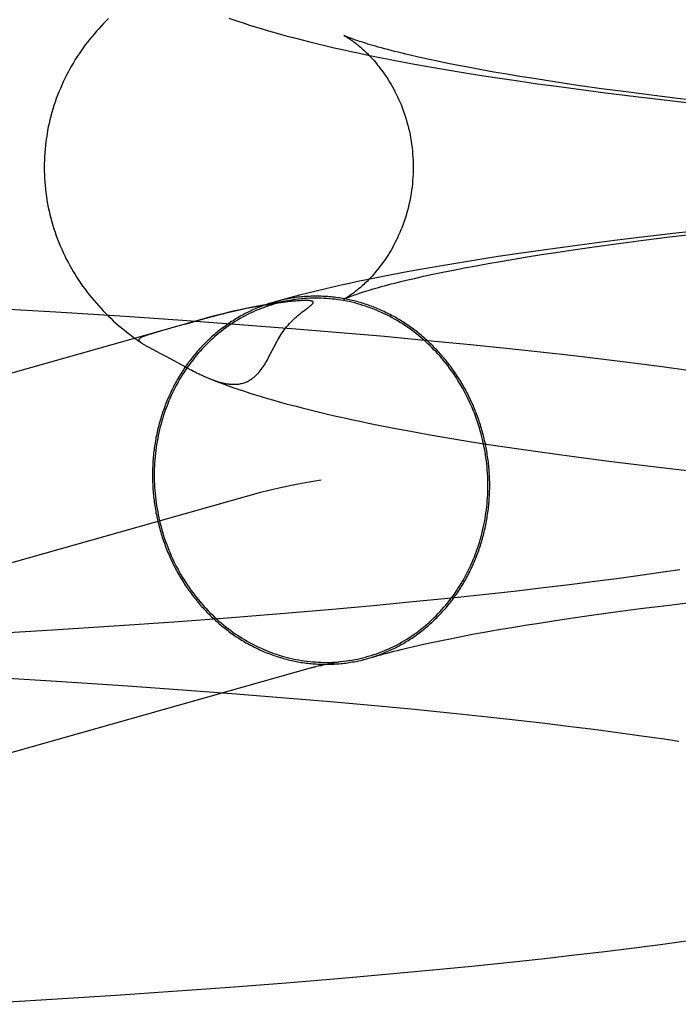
# Model space of a CAD drawing. Header units: inches. Extents: x 0 to 218, y 0 to 141.
# Tile 24 of 76: x 66.821 to 66.8907, y 72.7624 to 72.8665. Entities that reach past the tile are written whole.
import ezdxf

# ---------------------------------------------------------------- set-up
doc = ezdxf.new("R2010")
doc.units = ezdxf.units.IN
doc.header["$LTSCALE"] = 11.987179
doc.header["$MEASUREMENT"] = 0
doc.linetypes.add('HIDDEN', pattern=[0.2, 0.1, -0.1])
doc.layers.add('DEFAULT_2', color=8, linetype='HIDDEN')

msp = doc.modelspace()

# ---------------------------------------------------------------- linework, layer by layer
at = {"layer": 'DEFAULT_2', "color": 8, "linetype": 'HIDDEN'}
for p, q in [((66.86418, 72.86236), (66.86321, 72.86258)), ((66.86057, 72.86226), (66.86237, 72.86192)), ((66.86237, 72.86192), (66.8642, 72.86159)), ((66.8652, 72.86214), (66.86418, 72.86236)), ((66.8642, 72.86159), (66.86605, 72.86127)), ((66.86628, 72.86192), (66.8652, 72.86214)), ((66.86742, 72.8617), (66.86628, 72.86192)), ((66.86861, 72.86147), (66.86742, 72.8617)), ((66.86605, 72.86127), (66.86793, 72.86096)), ((66.86793, 72.86096), (66.86985, 72.86065)), ((66.86986, 72.86124), (66.86861, 72.86147)), ((66.86985, 72.86065), (66.87179, 72.86035)), ((66.87116, 72.861), (66.86986, 72.86124)), ((66.87252, 72.86077), (66.87116, 72.861)), ((66.87392, 72.86053), (66.87252, 72.86077)), ((66.87538, 72.8603), (66.87392, 72.86053)), ((66.87179, 72.86035), (66.87376, 72.86006)), ((66.87376, 72.86006), (66.87576, 72.85977)), ((66.87689, 72.86006), (66.87538, 72.8603)), ((66.87576, 72.85977), (66.87779, 72.85949)), ((66.87844, 72.85983), (66.87689, 72.86006)), ((66.87779, 72.85949), (66.87985, 72.85921)), ((66.88005, 72.85959), (66.87844, 72.85983)), ((66.88254, 72.85924), (66.88005, 72.85959)), ((66.87985, 72.85921), (66.88298, 72.8588)), ((66.88513, 72.85889), (66.88254, 72.85924)), ((66.88298, 72.8588), (66.88618, 72.85841)), ((66.88781, 72.85854), (66.88513, 72.85889)), ((66.88618, 72.85841), (66.88945, 72.85802)), ((66.89059, 72.8582), (66.88781, 72.85854)), ((66.88945, 72.85802), (66.89277, 72.85765)), ((66.89346, 72.85786), (66.89059, 72.8582)), ((66.89042, 72.84395), (66.88713, 72.84356)), ((66.88974, 72.84356), (66.89258, 72.8439)), ((66.89377, 72.84432), (66.89042, 72.84395)), ((66.88074, 72.84277), (66.87764, 72.84235)), ((66.8839, 72.84317), (66.88074, 72.84277)), ((66.88177, 72.84251), (66.88433, 72.84286)), ((66.88713, 72.84356), (66.8839, 72.84317)), ((66.88433, 72.84286), (66.88699, 72.84321)), ((66.88699, 72.84321), (66.88974, 72.84356)), ((66.8736, 72.84178), (66.87163, 72.84148)), ((66.8756, 72.84207), (66.8736, 72.84178)), ((66.87764, 72.84235), (66.8756, 72.84207)), ((66.87619, 72.84169), (66.87772, 72.84192)), ((66.87772, 72.84192), (66.87931, 72.84216)), ((66.87931, 72.84216), (66.88177, 72.84251)), ((66.86777, 72.84087), (66.86588, 72.84056)), ((66.86968, 72.84118), (66.86777, 72.84087)), ((66.86928, 72.84051), (66.87055, 72.84075)), ((66.87163, 72.84148), (66.86968, 72.84118)), ((66.87055, 72.84075), (66.87188, 72.84098)), ((66.87188, 72.84098), (66.87327, 72.84122)), ((66.87327, 72.84122), (66.8747, 72.84145)), ((66.8747, 72.84145), (66.87619, 72.84169)), ((66.86218, 72.8399), (66.86036, 72.83956)), ((66.86401, 72.84023), (66.86218, 72.8399)), ((66.86588, 72.84056), (66.86401, 72.84023)), ((66.86472, 72.83961), (66.86577, 72.83983)), ((66.86577, 72.83983), (66.86688, 72.84006)), ((66.86688, 72.84006), (66.86805, 72.84028)), ((66.86805, 72.84028), (66.86928, 72.84051)), ((66.86036, 72.83956), (66.85857, 72.83921)), ((66.8619, 72.83898), (66.86278, 72.83918)), ((66.86278, 72.83918), (66.86372, 72.8394)), ((66.86372, 72.8394), (66.86472, 72.83961)), ((66.8481, 72.83652), (66.84778, 72.83648)), ((66.84838, 72.83657), (66.8481, 72.83652)), ((66.84865, 72.8366), (66.84838, 72.83657)), ((66.84891, 72.83664), (66.84865, 72.8366)), ((66.84915, 72.83667), (66.84891, 72.83664)), ((66.84937, 72.8367), (66.84915, 72.83667)), ((66.84957, 72.83672), (66.84937, 72.8367)), ((66.84976, 72.83674), (66.84957, 72.83672)), ((66.84993, 72.83676), (66.84976, 72.83674)), ((66.85008, 72.83677), (66.84993, 72.83676)), ((66.85023, 72.83679), (66.85008, 72.83677)), ((66.85036, 72.8368), (66.85023, 72.83679)), ((66.85049, 72.83681), (66.85036, 72.8368)), ((66.8506, 72.83682), (66.85049, 72.83681)), ((66.8507, 72.83682), (66.8506, 72.83682)), ((66.8508, 72.83683), (66.8507, 72.83682)), ((66.85089, 72.83683), (66.8508, 72.83683)), ((66.85096, 72.83684), (66.85089, 72.83683)), ((66.85103, 72.83684), (66.85096, 72.83684)), ((66.8511, 72.83684), (66.85103, 72.83684)), ((66.85116, 72.83684), (66.8511, 72.83684)), ((66.85121, 72.83684), (66.85116, 72.83684)), ((66.85126, 72.83684), (66.85121, 72.83684)), ((66.85131, 72.83684), (66.85126, 72.83684)), ((66.82487, 72.83561), (66.81756, 72.83604)), ((66.83218, 72.83514), (66.82487, 72.83561)), ((66.84579, 72.83613), (66.84527, 72.83603)), ((66.84626, 72.83622), (66.84579, 72.83613)), ((66.84669, 72.8363), (66.84626, 72.83622)), ((66.84708, 72.83636), (66.84669, 72.8363)), ((66.84745, 72.83642), (66.84708, 72.83636)), ((66.84778, 72.83648), (66.84745, 72.83642)), ((66.85104, 72.83573), (66.8512, 72.83584)), ((66.8512, 72.83584), (66.8514, 72.83599)), ((66.8514, 72.83599), (66.85152, 72.83608)), ((66.84124, 72.8351), (66.71209, 72.79867)), ((66.83824, 72.83472), (66.83218, 72.83514)), ((66.84426, 72.83428), (66.83824, 72.83472)), ((66.8402, 72.83479), (66.83851, 72.83432)), ((66.8411, 72.83503), (66.8402, 72.83479)), ((66.83557, 72.83349), (66.83511, 72.83336)), ((66.83639, 72.83373), (66.83557, 72.83349)), ((66.85022, 72.83382), (66.84426, 72.83428)), ((66.85493, 72.83342), (66.85022, 72.83382)), ((66.85959, 72.83302), (66.85493, 72.83342)), ((66.83356, 72.8326), (66.83392, 72.83235)), ((66.83387, 72.83238), (66.83392, 72.83235)), ((66.86418, 72.83259), (66.85959, 72.83302)), ((66.86869, 72.83215), (66.86418, 72.83259)), ((66.83476, 72.83187), (66.83587, 72.83129)), ((66.87313, 72.83169), (66.86869, 72.83215)), ((66.8764, 72.83134), (66.87313, 72.83169)), ((66.87962, 72.83098), (66.8764, 72.83134)), ((66.83587, 72.83129), (66.83642, 72.83099)), ((66.83642, 72.83099), (66.83702, 72.83067)), ((66.83702, 72.83067), (66.83834, 72.82995)), ((66.88278, 72.8306), (66.87962, 72.83098)), ((66.88589, 72.83022), (66.88278, 72.8306)), ((66.83834, 72.82995), (66.83875, 72.82973)), ((66.83875, 72.82973), (66.839, 72.8296)), ((66.839, 72.8296), (66.83924, 72.82947)), ((66.83924, 72.82947), (66.83941, 72.82938)), ((66.83941, 72.82938), (66.83958, 72.8293)), ((66.83958, 72.8293), (66.83974, 72.82921)), ((66.88895, 72.82982), (66.88589, 72.83022)), ((66.89194, 72.82942), (66.88895, 72.82982)), ((66.83974, 72.82921), (66.83991, 72.82913)), ((66.83991, 72.82913), (66.84002, 72.82908)), ((66.84002, 72.82908), (66.84013, 72.82903)), ((66.84013, 72.82903), (66.84024, 72.82897)), ((66.84024, 72.82897), (66.84035, 72.82892)), ((66.84035, 72.82892), (66.84046, 72.82887)), ((66.84046, 72.82887), (66.84058, 72.82881)), ((66.84058, 72.82881), (66.8407, 72.82876)), ((66.8407, 72.82876), (66.84082, 72.82871)), ((66.84082, 72.82871), (66.84094, 72.82865)), ((66.86059, 72.82335), (66.8624, 72.82301)), ((66.8624, 72.82301), (66.86423, 72.82268)), ((66.86423, 72.82268), (66.86608, 72.82236)), ((66.86608, 72.82236), (66.86796, 72.82205)), ((66.86796, 72.82205), (66.86988, 72.82174)), ((66.86988, 72.82174), (66.87183, 72.82144)), ((66.87183, 72.82144), (66.8738, 72.82115)), ((66.8738, 72.82115), (66.8758, 72.82086)), ((66.8758, 72.82086), (66.87783, 72.82058)), ((66.87783, 72.82058), (66.87989, 72.8203)), ((66.87989, 72.8203), (66.88302, 72.81989)), ((66.88302, 72.81989), (66.88623, 72.8195)), ((66.88623, 72.8195), (66.88949, 72.81911)), ((66.88949, 72.81911), (66.89282, 72.81874)), ((66.84648, 72.81653), (66.71739, 72.78012)), ((66.88441, 72.80745), (66.88183, 72.80712)), ((66.88689, 72.80779), (66.88441, 72.80745)), ((66.88929, 72.80814), (66.88689, 72.80779)), ((66.89083, 72.80837), (66.88929, 72.80814)), ((66.87641, 72.80645), (66.87358, 72.80612)), ((66.87916, 72.80678), (66.87641, 72.80645)), ((66.88183, 72.80712), (66.87916, 72.80678)), ((66.8667, 72.80538), (66.8626, 72.80497)), ((66.87068, 72.8058), (66.8667, 72.80538)), ((66.87358, 72.80612), (66.87068, 72.8058)), ((66.8584, 72.80457), (66.8541, 72.80418)), ((66.8626, 72.80497), (66.8584, 72.80457)), ((66.88402, 72.80392), (66.88666, 72.80427)), ((66.88666, 72.80427), (66.8894, 72.80461)), ((66.8894, 72.80461), (66.89222, 72.80495)), ((66.84301, 72.80327), (66.83732, 72.80284)), ((66.84861, 72.80372), (66.84301, 72.80327)), ((66.8541, 72.80418), (66.84861, 72.80372)), ((66.87746, 72.80298), (66.87904, 72.80321)), ((66.87904, 72.80321), (66.88148, 72.80357)), ((66.88148, 72.80357), (66.88402, 72.80392)), ((66.83155, 72.80244), (66.82456, 72.80198)), ((66.83732, 72.80284), (66.83155, 72.80244)), ((66.87167, 72.80204), (66.87305, 72.80227)), ((66.87305, 72.80227), (66.87447, 72.80251)), ((66.87447, 72.80251), (66.87594, 72.80274)), ((66.87594, 72.80274), (66.87746, 72.80298)), ((66.82456, 72.80198), (66.81753, 72.80156)), ((66.86562, 72.8009), (66.86672, 72.80112)), ((66.86672, 72.80112), (66.86787, 72.80135)), ((66.86787, 72.80135), (66.86909, 72.80158)), ((66.86909, 72.80158), (66.87035, 72.80181)), ((66.87035, 72.80181), (66.87167, 72.80204)), ((66.86179, 72.80005), (66.86266, 72.80025)), ((66.86266, 72.80025), (66.86359, 72.80046)), ((66.86359, 72.80046), (66.86457, 72.80068)), ((66.86457, 72.80068), (66.86562, 72.8009)), ((66.85441, 72.79853), (66.85391, 72.79843)), ((66.85496, 72.79862), (66.85441, 72.79853)), ((66.81845, 72.79699), (66.82548, 72.79656)), ((66.82548, 72.79656), (66.83247, 72.7961)), ((66.83247, 72.7961), (66.83824, 72.79569)), ((66.83824, 72.79569), (66.84392, 72.79526)), ((66.84392, 72.79526), (66.84951, 72.79481)), ((66.84951, 72.79481), (66.8539, 72.79444)), ((66.8539, 72.79444), (66.85821, 72.79405)), ((66.85821, 72.79405), (66.86242, 72.79365)), ((66.86242, 72.79365), (66.86652, 72.79324)), ((66.86652, 72.79324), (66.87051, 72.79282)), ((66.87051, 72.79282), (66.87342, 72.7925)), ((66.87342, 72.7925), (66.87626, 72.79217)), ((66.87626, 72.79217), (66.87902, 72.79184)), ((66.87902, 72.79184), (66.88169, 72.7915)), ((66.88169, 72.7915), (66.88428, 72.79117)), ((66.88428, 72.79117), (66.88678, 72.79082)), ((66.88678, 72.79082), (66.88918, 72.79048)), ((66.88918, 72.79048), (66.89072, 72.79025)), ((66.88902, 72.76879), (66.892, 72.7692)), ((66.87972, 72.76764), (66.88288, 72.76801)), ((66.88288, 72.76801), (66.88598, 72.7684)), ((66.88598, 72.7684), (66.88902, 72.76879)), ((66.86882, 72.76646), (66.87325, 72.76692)), ((66.87325, 72.76692), (66.87651, 72.76727)), ((66.87651, 72.76727), (66.87972, 72.76764)), ((66.85974, 72.7656), (66.86432, 72.76602)), ((66.86432, 72.76602), (66.86882, 72.76646)), ((66.84326, 72.76424), (66.84921, 72.7647)), ((66.84921, 72.7647), (66.8551, 72.76519)), ((66.8551, 72.76519), (66.85974, 72.7656)), ((66.83119, 72.7634), (66.83724, 72.76381)), ((66.83724, 72.76381), (66.84326, 72.76424)), ((66.8166, 72.76251), (66.82389, 72.76293)), ((66.82389, 72.76293), (66.83119, 72.7634))]:
    msp.add_line(p, q, dxfattribs=at)
for points in [[(66.84315, 72.86671), (66.84368, 72.86653), (66.84422, 72.86634), (66.84478, 72.86616), (66.84535, 72.86597), (66.84594, 72.86578), (66.84656, 72.86559), (66.8472, 72.8654), (66.84787, 72.86521), (66.84857, 72.86501), (66.84931, 72.8648), (66.85009, 72.8646), (66.85089, 72.86439), (66.85172, 72.86418), (66.85256, 72.86398), (66.85342, 72.86377), (66.8543, 72.86357), (66.85518, 72.86337), (66.85607, 72.86317), (66.85697, 72.86298), (66.85787, 72.8628), (66.85877, 72.86261), (66.86057, 72.86226)], [(66.83044, 72.86666), (66.83017, 72.8664), (66.82991, 72.86613), (66.82965, 72.86586), (66.8294, 72.86558), (66.82915, 72.86531), (66.8289, 72.86502), (66.82866, 72.86474), (66.82843, 72.86445), (66.8282, 72.86415), (66.82798, 72.86386), (66.82775, 72.86356), (66.82754, 72.86325), (66.82733, 72.86294), (66.82712, 72.86263), (66.82692, 72.86231), (66.82672, 72.86199), (66.82653, 72.86166), (66.82634, 72.86133), (66.82616, 72.861), (66.82599, 72.86066), (66.82582, 72.86032), (66.82565, 72.85997), (66.82549, 72.85962), (66.82534, 72.85927), (66.82519, 72.85891), (66.82505, 72.85855), (66.82491, 72.85819), (66.82479, 72.85782), (66.82466, 72.85745), (66.82455, 72.85708), (66.82444, 72.85671), (66.82434, 72.85633), (66.82424, 72.85595), (66.82415, 72.85557), (66.82407, 72.85519), (66.82399, 72.85481), (66.82393, 72.85442), (66.82387, 72.85403), (66.82381, 72.85365), (66.82376, 72.85326), (66.82373, 72.85286), (66.82369, 72.85247), (66.82367, 72.85208), (66.82365, 72.85169), (66.82364, 72.85129), (66.82364, 72.85093)], [(66.85533, 72.86486), (66.85532, 72.86486), (66.85533, 72.86486), (66.85534, 72.86485), (66.85536, 72.86484), (66.85539, 72.86483), (66.85542, 72.86481), (66.85546, 72.86479), (66.8555, 72.86476), (66.85555, 72.86473), (66.85561, 72.8647), (66.85567, 72.86466), (66.85574, 72.86462), (66.85581, 72.86458), (66.85588, 72.86453), (66.85596, 72.86448), (66.85604, 72.86442), (66.85613, 72.86436), (66.85622, 72.8643), (66.85631, 72.86423), (66.85641, 72.86416), (66.85651, 72.86408), (66.85661, 72.864), (66.85672, 72.86391), (66.85683, 72.86383), (66.85694, 72.86373), (66.85705, 72.86364), (66.85717, 72.86353), (66.85729, 72.86343), (66.85741, 72.86331), (66.85754, 72.8632), (66.85766, 72.86308), (66.85779, 72.86295), (66.85792, 72.86282), (66.85805, 72.86268), (66.85819, 72.86254), (66.85832, 72.86239), (66.85846, 72.86224), (66.8586, 72.86208), (66.85874, 72.86191), (66.85888, 72.86174), (66.85902, 72.86157), (66.85916, 72.86138), (66.8593, 72.86119), (66.85945, 72.861), (66.85959, 72.86079), (66.85973, 72.86058), (66.85988, 72.86037), (66.86002, 72.86014), (66.86016, 72.85991), (66.8603, 72.85968), (66.86044, 72.85943), (66.86058, 72.85918), (66.86071, 72.85893), (66.86084, 72.85866), (66.86097, 72.85839), (66.8611, 72.85812), (66.86122, 72.85784), (66.86135, 72.85755), (66.86146, 72.85725), (66.86157, 72.85695), (66.86168, 72.85665), (66.86179, 72.85634), (66.86189, 72.85602), (66.86198, 72.8557), (66.86207, 72.85538), (66.86215, 72.85505), (66.86223, 72.85472), (66.8623, 72.85438), (66.86236, 72.85404), (66.86242, 72.8537), (66.86247, 72.85336), (66.86251, 72.85301), (66.86255, 72.85266), (66.86258, 72.85231), (66.86261, 72.85196), (66.86262, 72.85161), (66.86263, 72.85126), (66.86264, 72.85093)], [(66.86321, 72.86258), (66.86231, 72.86278), (66.86187, 72.86289), (66.86146, 72.86299), (66.86106, 72.86309), (66.86067, 72.86318), (66.8603, 72.86328), (66.85994, 72.86337), (66.8596, 72.86346), (66.85927, 72.86355), (66.85895, 72.86364), (66.85866, 72.86372), (66.85837, 72.86381), (66.8581, 72.86389), (66.85784, 72.86396), (66.8576, 72.86404), (66.85737, 72.86411), (66.85716, 72.86418), (66.85696, 72.86424), (66.85677, 72.86431), (66.85659, 72.86437), (66.85643, 72.86442), (66.85628, 72.86448), (66.85614, 72.86453), (66.85602, 72.86458), (66.8559, 72.86462), (66.8558, 72.86466), (66.85571, 72.8647), (66.85563, 72.86473), (66.85556, 72.86476), (66.8555, 72.86478), (66.85544, 72.86481), (66.8554, 72.86482), (66.85537, 72.86484), (66.85534, 72.86485), (66.85534, 72.86485)], [(66.82364, 72.85093), (66.82364, 72.85057), (66.82365, 72.85018), (66.82367, 72.84978), (66.82369, 72.84939), (66.82372, 72.849), (66.82376, 72.84861), (66.82381, 72.84822), (66.82386, 72.84784), (66.82392, 72.84745), (66.82399, 72.84706), (66.82407, 72.84668), (66.82415, 72.8463), (66.82424, 72.84592), (66.82433, 72.84554), (66.82443, 72.84517), (66.82454, 72.84479), (66.82466, 72.84442), (66.82478, 72.84406), (66.82491, 72.84369), (66.82504, 72.84333), (66.82518, 72.84297), (66.82533, 72.84262), (66.82548, 72.84226), (66.82564, 72.84191), (66.8258, 72.84157), (66.82597, 72.84123), (66.82615, 72.84089), (66.82633, 72.84056), (66.82651, 72.84023), (66.8267, 72.8399), (66.8269, 72.83958), (66.8271, 72.83926), (66.82731, 72.83895), (66.82752, 72.83864), (66.82773, 72.83834), (66.82795, 72.83803), (66.82817, 72.83774), (66.8284, 72.83744), (66.82864, 72.83715), (66.82887, 72.83687), (66.82912, 72.83659), (66.82936, 72.83631), (66.82962, 72.83603), (66.82987, 72.83576), (66.83013, 72.8355), (66.8304, 72.83523), (66.83067, 72.83497), (66.83094, 72.83471), (66.83122, 72.83446), (66.8315, 72.83421), (66.83179, 72.83397), (66.83207, 72.83373), (66.83236, 72.8335), (66.83265, 72.83327), (66.83295, 72.83304), (66.83325, 72.83282), (66.83356, 72.8326)], [(66.86264, 72.85093), (66.86263, 72.8506), (66.86262, 72.85025), (66.86261, 72.84989), (66.86258, 72.84954), (66.86255, 72.84919), (66.86251, 72.84884), (66.86247, 72.8485), (66.86242, 72.84815), (66.86236, 72.84781), (66.8623, 72.84747), (66.86222, 72.84714), (66.86215, 72.8468), (66.86207, 72.84648), (66.86198, 72.84615), (66.86188, 72.84583), (66.86179, 72.84552), (66.86168, 72.84521), (66.86157, 72.8449), (66.86146, 72.8446), (66.86134, 72.84431), (66.86122, 72.84402), (66.8611, 72.84374), (66.86097, 72.84346), (66.86084, 72.84319), (66.86071, 72.84293), (66.86057, 72.84267), (66.86044, 72.84242), (66.8603, 72.84218), (66.86016, 72.84194), (66.86002, 72.84171), (66.85987, 72.84149), (66.85973, 72.84127), (66.85959, 72.84106), (66.85944, 72.84086), (66.8593, 72.84066), (66.85916, 72.84047), (66.85902, 72.84029), (66.85887, 72.84011), (66.85873, 72.83994), (66.85859, 72.83977), (66.85846, 72.83962), (66.85832, 72.83946), (66.85818, 72.83931), (66.85805, 72.83917), (66.85792, 72.83904), (66.85779, 72.8389), (66.85766, 72.83878), (66.85753, 72.83866), (66.85741, 72.83854), (66.85729, 72.83843), (66.85717, 72.83832), (66.85705, 72.83822), (66.85693, 72.83812), (66.85682, 72.83803), (66.85671, 72.83794), (66.85661, 72.83786), (66.8565, 72.83778), (66.8564, 72.8377), (66.85631, 72.83763), (66.85621, 72.83756), (66.85612, 72.8375), (66.85604, 72.83744), (66.85595, 72.83738), (66.85588, 72.83733), (66.8558, 72.83728), (66.85573, 72.83724), (66.85567, 72.8372), (66.85561, 72.83716), (66.85555, 72.83713), (66.8555, 72.8371), (66.85546, 72.83707), (66.85542, 72.83705), (66.85539, 72.83703), (66.85536, 72.83702), (66.85534, 72.83701), (66.85532, 72.837), (66.85532, 72.837)], [(66.85857, 72.83921), (66.85769, 72.83902), (66.8568, 72.83884), (66.85592, 72.83865), (66.85504, 72.83846), (66.85415, 72.83826), (66.85327, 72.83805), (66.85239, 72.83784), (66.8515, 72.83762), (66.85061, 72.8374), (66.84972, 72.83716), (66.84882, 72.83692), (66.84793, 72.83667)], [(66.85532, 72.837), (66.85533, 72.837), (66.85534, 72.83701), (66.85537, 72.83702), (66.8554, 72.83703), (66.85545, 72.83705), (66.8555, 72.83708), (66.85556, 72.8371), (66.85563, 72.83713), (66.85571, 72.83717), (66.85581, 72.8372), (66.85591, 72.83724), (66.85602, 72.83729), (66.85615, 72.83733), (66.85629, 72.83738), (66.85644, 72.83744), (66.8566, 72.83749), (66.85678, 72.83755), (66.85697, 72.83762), (66.85717, 72.83768), (66.85739, 72.83775), (66.85762, 72.83782), (66.85786, 72.8379), (66.85812, 72.83798), (66.85839, 72.83806), (66.85867, 72.83814), (66.85897, 72.83822), (66.85929, 72.83831), (66.85962, 72.8384), (66.85996, 72.83849), (66.86032, 72.83859), (66.86069, 72.83868), (66.86108, 72.83878), (66.86148, 72.83888), (66.8619, 72.83898)], [(66.84793, 72.83667), (66.84789, 72.83666), (66.84773, 72.83661), (66.84756, 72.83656), (66.84739, 72.83651), (66.84723, 72.83645), (66.84706, 72.83639), (66.8469, 72.83634), (66.84673, 72.83628), (66.84657, 72.83621), (66.8464, 72.83615), (66.84624, 72.83609), (66.84608, 72.83602), (66.84592, 72.83595), (66.84576, 72.83588), (66.8456, 72.83581), (66.84544, 72.83573), (66.84528, 72.83566), (66.84512, 72.83558), (66.84496, 72.8355), (66.84481, 72.83542), (66.84465, 72.83534), (66.8445, 72.83525), (66.84434, 72.83517), (66.84419, 72.83508), (66.84404, 72.83499), (66.84389, 72.8349), (66.84374, 72.8348), (66.84359, 72.83471), (66.84344, 72.83461), (66.84329, 72.83452), (66.84314, 72.83442), (66.843, 72.83432), (66.84285, 72.83421), (66.84271, 72.83411), (66.84257, 72.834), (66.84242, 72.8339), (66.84228, 72.83379), (66.84214, 72.83368), (66.842, 72.83357), (66.84187, 72.83345), (66.84173, 72.83334), (66.84159, 72.83322), (66.84146, 72.83311), (66.84132, 72.83299), (66.84119, 72.83287), (66.84106, 72.83274), (66.84093, 72.83262), (66.8408, 72.83249), (66.84067, 72.83237), (66.84055, 72.83224), (66.84042, 72.83211), (66.8403, 72.83198), (66.84017, 72.83185), (66.84005, 72.83172), (66.83993, 72.83158), (66.83981, 72.83145), (66.83969, 72.83131), (66.83958, 72.83117), (66.83946, 72.83103), (66.83935, 72.83089), (66.83923, 72.83075), (66.83912, 72.8306), (66.83901, 72.83046), (66.8389, 72.83031), (66.8388, 72.83017), (66.83869, 72.83002), (66.83858, 72.82987), (66.83848, 72.82972), (66.83838, 72.82956), (66.83828, 72.82941), (66.83818, 72.82926), (66.83808, 72.8291), (66.83798, 72.82895), (66.83789, 72.82879), (66.8378, 72.82863), (66.8377, 72.82847), (66.83761, 72.82831), (66.83752, 72.82815), (66.83744, 72.82799), (66.83735, 72.82782), (66.83726, 72.82766), (66.83718, 72.82749), (66.8371, 72.82733), (66.83702, 72.82716), (66.83694, 72.82699), (66.83686, 72.82682), (66.83679, 72.82665), (66.83671, 72.82648), (66.83664, 72.82631), (66.83657, 72.82614), (66.8365, 72.82596), (66.83643, 72.82579), (66.83637, 72.82562), (66.8363, 72.82544), (66.83624, 72.82526), (66.83618, 72.82509), (66.83612, 72.82491), (66.83606, 72.82473), (66.836, 72.82455), (66.83595, 72.82437), (66.8359, 72.82419), (66.83584, 72.82401), (66.83579, 72.82383), (66.83575, 72.82365), (66.8357, 72.82347), (66.83565, 72.82328), (66.83561, 72.8231), (66.83557, 72.82291), (66.83553, 72.82273), (66.83549, 72.82254), (66.83545, 72.82236), (66.83542, 72.82217), (66.83539, 72.82199), (66.83535, 72.8218), (66.83532, 72.82161), (66.8353, 72.82142), (66.83527, 72.82124), (66.83524, 72.82105), (66.83522, 72.82086), (66.8352, 72.82067), (66.83518, 72.82048), (66.83516, 72.82029), (66.83515, 72.8201), (66.83513, 72.81991), (66.83512, 72.81972), (66.83511, 72.81953), (66.8351, 72.81934), (66.83509, 72.81915), (66.83508, 72.81896), (66.83508, 72.81877), (66.83508, 72.81858), (66.83508, 72.81839)], [(66.84989, 72.83689), (66.84964, 72.83685), (66.84935, 72.8368), (66.84906, 72.83674), (66.84877, 72.83668), (66.84848, 72.83661), (66.84819, 72.83653), (66.84791, 72.83645), (66.84762, 72.83636), (66.84734, 72.83627), (66.84705, 72.83618), (66.84677, 72.83607), (66.8465, 72.83597), (66.84622, 72.83586), (66.84594, 72.83574), (66.84567, 72.83562), (66.8454, 72.83549), (66.84513, 72.83536), (66.84487, 72.83522), (66.8446, 72.83508), (66.84434, 72.83493), (66.84408, 72.83478), (66.84383, 72.83462), (66.84357, 72.83446), (66.84332, 72.83429), (66.84307, 72.83412), (66.84283, 72.83395), (66.84258, 72.83377), (66.84234, 72.83358), (66.8421, 72.83339), (66.84187, 72.8332), (66.84164, 72.833), (66.84141, 72.8328), (66.84119, 72.83259), (66.84097, 72.83238), (66.84075, 72.83216), (66.84053, 72.83194), (66.84032, 72.83172), (66.84012, 72.83149), (66.83991, 72.83126), (66.83971, 72.83103), (66.83952, 72.83079), (66.83933, 72.83055), (66.83914, 72.8303), (66.83895, 72.83005), (66.83877, 72.8298), (66.8386, 72.82954), (66.83843, 72.82928), (66.83826, 72.82902), (66.83809, 72.82875), (66.83793, 72.82848), (66.83778, 72.82821), (66.83763, 72.82793), (66.83748, 72.82765), (66.83734, 72.82737), (66.8372, 72.82709), (66.83707, 72.8268), (66.83694, 72.82651), (66.83681, 72.82622), (66.83669, 72.82593), (66.83658, 72.82563), (66.83647, 72.82533), (66.83636, 72.82503), (66.83626, 72.82473), (66.83616, 72.82443), (66.83607, 72.82412), (66.83599, 72.82381), (66.8359, 72.8235), (66.83583, 72.82319), (66.83575, 72.82288), (66.83569, 72.82256), (66.83563, 72.82225), (66.83557, 72.82193), (66.83552, 72.82161), (66.83547, 72.82129), (66.83542, 72.82097), (66.83539, 72.82065), (66.83535, 72.82033), (66.83533, 72.82), (66.8353, 72.81968), (66.83529, 72.81936), (66.83527, 72.81903), (66.83527, 72.81871), (66.83526, 72.81838)], [(66.84919, 72.83678), (66.84847, 72.83666), (66.84773, 72.83653), (66.84699, 72.8364), (66.84622, 72.83625), (66.84548, 72.83611), (66.8448, 72.83597), (66.84417, 72.83583), (66.84359, 72.8357), (66.84305, 72.83557), (66.84255, 72.83545), (66.84209, 72.83533), (66.84165, 72.83521), (66.84124, 72.8351)], [(66.87072, 72.81728), (66.87072, 72.81747), (66.87072, 72.81766), (66.87071, 72.81785), (66.87071, 72.81805), (66.8707, 72.81824), (66.87069, 72.81843), (66.87068, 72.81862), (66.87067, 72.81881), (66.87065, 72.819), (66.87064, 72.81919), (66.87062, 72.81938), (66.8706, 72.81957), (66.87058, 72.81976), (66.87055, 72.81995), (66.87053, 72.82014), (66.8705, 72.82033), (66.87047, 72.82052), (66.87044, 72.82071), (66.87041, 72.8209), (66.87038, 72.82109), (66.87034, 72.82127), (66.87031, 72.82146), (66.87027, 72.82165), (66.87023, 72.82184), (66.87019, 72.82202), (66.87014, 72.82221), (66.8701, 72.8224), (66.87005, 72.82258), (66.87, 72.82277), (66.86995, 72.82295), (66.8699, 72.82314), (66.86985, 72.82332), (66.8698, 72.8235), (66.86974, 72.82368), (66.86968, 72.82387), (66.86962, 72.82405), (66.86956, 72.82423), (66.8695, 72.82441), (66.86943, 72.82459), (66.86937, 72.82477), (66.8693, 72.82495), (66.86923, 72.82512), (66.86916, 72.8253), (66.86909, 72.82548), (66.86901, 72.82565), (66.86894, 72.82583), (66.86886, 72.826), (66.86878, 72.82617), (66.8687, 72.82634), (66.86862, 72.82652), (66.86853, 72.82669), (66.86845, 72.82686), (66.86836, 72.82703), (66.86828, 72.82719), (66.86819, 72.82736), (66.8681, 72.82753), (66.868, 72.82769), (66.86791, 72.82786), (66.86782, 72.82802), (66.86772, 72.82818), (66.86762, 72.82834), (66.86752, 72.8285), (66.86742, 72.82866), (66.86732, 72.82882), (66.86721, 72.82898), (66.86711, 72.82913), (66.867, 72.82929), (66.8669, 72.82944), (66.86679, 72.8296), (66.86668, 72.82975), (66.86657, 72.8299), (66.86645, 72.83005), (66.86634, 72.8302), (66.86622, 72.83034), (66.86611, 72.83049), (66.86599, 72.83063), (66.86587, 72.83078), (66.86575, 72.83092), (66.86563, 72.83106), (66.8655, 72.8312), (66.86538, 72.83134), (66.86525, 72.83147), (66.86513, 72.83161), (66.865, 72.83174), (66.86487, 72.83188), (66.86474, 72.83201), (66.86461, 72.83214), (66.86447, 72.83227), (66.86434, 72.83239), (66.86421, 72.83252), (66.86407, 72.83264), (66.86393, 72.83277), (66.8638, 72.83289), (66.86366, 72.83301), (66.86352, 72.83313), (66.86338, 72.83325), (66.86323, 72.83336), (66.86309, 72.83348), (66.86295, 72.83359), (66.8628, 72.8337), (66.86266, 72.83381), (66.86251, 72.83392), (66.86236, 72.83403), (66.86221, 72.83413), (66.86206, 72.83423), (66.86191, 72.83434), (66.86176, 72.83444), (66.86161, 72.83454), (66.86146, 72.83463), (66.8613, 72.83473), (66.86115, 72.83482), (66.86099, 72.83492), (66.86083, 72.83501), (66.86068, 72.8351), (66.86052, 72.83518), (66.86036, 72.83527), (66.8602, 72.83535), (66.86004, 72.83543), (66.85988, 72.83552), (66.85972, 72.83559), (66.85956, 72.83567), (66.8594, 72.83575), (66.85923, 72.83582), (66.85907, 72.83589), (66.8589, 72.83596), (66.85874, 72.83603), (66.85857, 72.8361), (66.85841, 72.83616), (66.85824, 72.83623), (66.85807, 72.83629), (66.85791, 72.83635), (66.85774, 72.83641), (66.85757, 72.83646), (66.8574, 72.83652), (66.85723, 72.83657), (66.85706, 72.83662), (66.85689, 72.83667), (66.85672, 72.83672), (66.85655, 72.83676), (66.85638, 72.83681), (66.8562, 72.83685), (66.85603, 72.83689), (66.85586, 72.83692), (66.85569, 72.83696), (66.85551, 72.837), (66.85534, 72.83703), (66.85517, 72.83706), (66.85499, 72.83709), (66.85482, 72.83711), (66.85465, 72.83714), (66.85447, 72.83716), (66.8543, 72.83718), (66.85412, 72.8372), (66.85395, 72.83722), (66.85377, 72.83724), (66.8536, 72.83725), (66.85342, 72.83726), (66.85325, 72.83727), (66.85307, 72.83728), (66.8529, 72.83729), (66.85272, 72.83729), (66.85255, 72.83729), (66.85237, 72.83729), (66.8522, 72.83729), (66.85203, 72.83729), (66.85185, 72.83729), (66.85168, 72.83728), (66.8515, 72.83727), (66.85133, 72.83726), (66.85115, 72.83725), (66.85098, 72.83723), (66.8508, 72.83722), (66.85063, 72.8372), (66.85046, 72.83718), (66.85028, 72.83716), (66.85011, 72.83713), (66.84994, 72.83711), (66.84977, 72.83708), (66.84959, 72.83705), (66.84942, 72.83702), (66.84925, 72.83699), (66.84908, 72.83695), (66.84891, 72.83692), (66.84874, 72.83688), (66.84857, 72.83684), (66.8484, 72.8368), (66.84823, 72.83675), (66.84806, 72.83671)], [(66.87053, 72.81729), (66.87053, 72.81761), (66.87052, 72.81794), (66.87051, 72.81826), (66.87049, 72.81859), (66.87047, 72.81891), (66.87044, 72.81924), (66.87041, 72.81956), (66.87037, 72.81988), (66.87033, 72.82021), (66.87028, 72.82053), (66.87023, 72.82085), (66.87017, 72.82117), (66.87011, 72.82149), (66.87004, 72.82181), (66.86997, 72.82213), (66.86989, 72.82244), (66.86981, 72.82276), (66.86973, 72.82307), (66.86963, 72.82339), (66.86954, 72.8237), (66.86944, 72.82401), (66.86933, 72.82431), (66.86922, 72.82462), (66.86911, 72.82492), (66.86899, 72.82522), (66.86886, 72.82552), (66.86873, 72.82582), (66.8686, 72.82611), (66.86846, 72.82641), (66.86832, 72.8267), (66.86817, 72.82698), (66.86802, 72.82727), (66.86787, 72.82755), (66.86771, 72.82783), (66.86754, 72.82811), (66.86737, 72.82838), (66.8672, 72.82865), (66.86703, 72.82892), (66.86685, 72.82918), (66.86666, 72.82944), (66.86647, 72.8297), (66.86628, 72.82996), (66.86608, 72.83021), (66.86589, 72.83045), (66.86568, 72.8307), (66.86547, 72.83094), (66.86526, 72.83117), (66.86505, 72.83141), (66.86483, 72.83164), (66.86461, 72.83186), (66.86439, 72.83208), (66.86416, 72.8323), (66.86393, 72.83251), (66.86369, 72.83272), (66.86346, 72.83292), (66.86322, 72.83312), (66.86297, 72.83332), (66.86273, 72.83351), (66.86248, 72.8337), (66.86223, 72.83388), (66.86197, 72.83406), (66.86172, 72.83423), (66.86146, 72.8344), (66.8612, 72.83456), (66.86093, 72.83472), (66.86067, 72.83487), (66.8604, 72.83502), (66.86013, 72.83517), (66.85985, 72.83531), (66.85958, 72.83544), (66.8593, 72.83557), (66.85902, 72.83569), (66.85874, 72.83581), (66.85846, 72.83593), (66.85818, 72.83604), (66.85789, 72.83614), (66.85761, 72.83624), (66.85732, 72.83633), (66.85703, 72.83642), (66.85674, 72.8365), (66.85645, 72.83658), (66.85616, 72.83665), (66.85586, 72.83672), (66.85557, 72.83678), (66.85528, 72.83683), (66.85498, 72.83688), (66.85468, 72.83693), (66.85439, 72.83697), (66.85409, 72.837), (66.85379, 72.83703), (66.8535, 72.83705), (66.8532, 72.83707), (66.8529, 72.83708), (66.8526, 72.83709), (66.8523, 72.83709), (66.85201, 72.83709), (66.85171, 72.83708), (66.85141, 72.83706), (66.85112, 72.83704), (66.85082, 72.83701), (66.85052, 72.83698), (66.85023, 72.83694), (66.84994, 72.8369), (66.84919, 72.83678)], [(66.85138, 72.83684), (66.85135, 72.83684), (66.85131, 72.83684)], [(66.85152, 72.83608), (66.85158, 72.83612), (66.85163, 72.83616), (66.85168, 72.8362), (66.85172, 72.83623), (66.85176, 72.83627), (66.8518, 72.8363), (66.85183, 72.83633), (66.85187, 72.83636), (66.8519, 72.83639), (66.85192, 72.83641), (66.85195, 72.83644), (66.85197, 72.83646), (66.85199, 72.83648), (66.852, 72.8365), (66.85202, 72.83652), (66.85203, 72.83654), (66.85204, 72.83656), (66.85205, 72.83658), (66.85205, 72.83659), (66.85206, 72.83661), (66.85206, 72.83663), (66.85206, 72.83664), (66.85206, 72.83665), (66.85206, 72.83667), (66.85205, 72.83668), (66.85205, 72.83669), (66.85204, 72.8367), (66.85203, 72.83671), (66.85203, 72.83672), (66.85202, 72.83673), (66.852, 72.83674), (66.85199, 72.83674), (66.85198, 72.83675), (66.85197, 72.83676), (66.85195, 72.83677), (66.85194, 72.83677), (66.85192, 72.83678), (66.8519, 72.83678), (66.85189, 72.83679), (66.85187, 72.83679), (66.85185, 72.8368), (66.85183, 72.8368), (66.85182, 72.8368), (66.8518, 72.83681), (66.85178, 72.83681), (66.85176, 72.83681), (66.85174, 72.83682), (66.85173, 72.83682), (66.85171, 72.83682), (66.85169, 72.83682), (66.85167, 72.83683), (66.85165, 72.83683), (66.85163, 72.83683), (66.85161, 72.83683), (66.85159, 72.83683), (66.85158, 72.83683), (66.85156, 72.83684), (66.85154, 72.83684), (66.85152, 72.83684), (66.8515, 72.83684), (66.85148, 72.83684), (66.85146, 72.83684), (66.85144, 72.83684), (66.85142, 72.83684), (66.8514, 72.83684)], [(66.84527, 72.83603), (66.845, 72.83598), (66.84472, 72.83592), (66.84443, 72.83586), (66.84413, 72.83579), (66.84382, 72.83572), (66.8435, 72.83565), (66.84317, 72.83557), (66.84284, 72.83549), (66.8425, 72.8354)], [(66.85046, 72.83526), (66.85055, 72.83533), (66.85063, 72.8354), (66.85071, 72.83547), (66.8508, 72.83554), (66.85088, 72.8356), (66.85096, 72.83567), (66.85104, 72.83573)], [(66.8425, 72.8354), (66.84203, 72.83528), (66.8411, 72.83503)], [(66.84757, 72.83124), (66.84793, 72.83195), (66.84803, 72.83213), (66.84812, 72.83231), (66.84822, 72.83249), (66.84832, 72.83267), (66.84843, 72.83285), (66.84853, 72.83303), (66.84865, 72.83321), (66.84876, 72.83339), (66.84889, 72.83357), (66.84901, 72.83374), (66.84915, 72.83392), (66.84928, 72.83408), (66.84942, 72.83425), (66.84957, 72.83441), (66.84971, 72.83456), (66.84986, 72.83471), (66.85001, 72.83486), (66.85016, 72.835), (66.85031, 72.83513), (66.85046, 72.83526)], [(66.83511, 72.83336), (66.83491, 72.83329), (66.83472, 72.83324), (66.83455, 72.83318), (66.8344, 72.83313), (66.83426, 72.83308), (66.83414, 72.83303), (66.83403, 72.83299), (66.83393, 72.83295), (66.83385, 72.8329), (66.83379, 72.83286), (66.83373, 72.83282), (66.83369, 72.83278), (66.83366, 72.83275), (66.83365, 72.83271), (66.83364, 72.83267), (66.83365, 72.83263), (66.83366, 72.83259), (66.83369, 72.83255), (66.83372, 72.83251), (66.83377, 72.83247), (66.83382, 72.83242), (66.83387, 72.83238)], [(66.83392, 72.83235), (66.83394, 72.83233), (66.83401, 72.83229), (66.83409, 72.83224), (66.83417, 72.83219), (66.83426, 72.83214), (66.83436, 72.83209), (66.83445, 72.83203), (66.83455, 72.83198), (66.83476, 72.83187)], [(66.84134, 72.82849), (66.84141, 72.82847), (66.84148, 72.82844), (66.84155, 72.82841), (66.84162, 72.82839), (66.8417, 72.82836), (66.84177, 72.82834), (66.84185, 72.82831), (66.84193, 72.82828), (66.84201, 72.82826), (66.84209, 72.82823), (66.84218, 72.82821), (66.84226, 72.82819), (66.84235, 72.82816), (66.84244, 72.82814), (66.84253, 72.82812), (66.84262, 72.8281), (66.84271, 72.82808), (66.8428, 72.82806), (66.8429, 72.82804), (66.843, 72.82803), (66.8431, 72.82802), (66.8432, 72.828), (66.8433, 72.82799), (66.84341, 72.82799), (66.84351, 72.82798), (66.84362, 72.82798), (66.84373, 72.82798), (66.84385, 72.82798), (66.84396, 72.82799), (66.84407, 72.828), (66.84419, 72.82801), (66.8443, 72.82803), (66.84442, 72.82806), (66.84453, 72.82808), (66.84465, 72.82811), (66.84476, 72.82815), (66.84488, 72.82819), (66.845, 72.82824), (66.84511, 72.82829), (66.84523, 72.82835), (66.84535, 72.82842), (66.84546, 72.82849), (66.84558, 72.82857), (66.84569, 72.82865), (66.84581, 72.82874), (66.84592, 72.82883), (66.84603, 72.82894), (66.84613, 72.82904), (66.84624, 72.82915), (66.84635, 72.82927), (66.84645, 72.8294), (66.84655, 72.82953), (66.84665, 72.82966), (66.84675, 72.8298), (66.84684, 72.82994), (66.84694, 72.83009), (66.84703, 72.83025), (66.84712, 72.8304), (66.84722, 72.83056), (66.84731, 72.83073), (66.84739, 72.83089), (66.84748, 72.83106), (66.84757, 72.83124)], [(66.84094, 72.82865), (66.84101, 72.82863), (66.84107, 72.8286), (66.84113, 72.82857), (66.84121, 72.82855)], [(66.84121, 72.82855), (66.84168, 72.82836), (66.84216, 72.82817), (66.84266, 72.82799), (66.84317, 72.8278), (66.84369, 72.82762), (66.84423, 72.82743), (66.84479, 72.82725), (66.84537, 72.82706), (66.84596, 72.82687), (66.84658, 72.82668), (66.84722, 72.82649), (66.84789, 72.8263), (66.84859, 72.8261), (66.84933, 72.82589), (66.85011, 72.82569), (66.85091, 72.82548), (66.85174, 72.82527), (66.85259, 72.82507), (66.85345, 72.82486), (66.85432, 72.82466), (66.85521, 72.82446), (66.8561, 72.82426), (66.857, 72.82407), (66.8579, 72.82389), (66.8588, 72.8237), (66.86059, 72.82335)], [(66.83508, 72.81839), (66.83508, 72.8182), (66.83508, 72.81801), (66.83508, 72.81782), (66.83509, 72.81762), (66.8351, 72.81743), (66.83511, 72.81724), (66.83512, 72.81705), (66.83513, 72.81686), (66.83515, 72.81667), (66.83516, 72.81648), (66.83518, 72.81629), (66.8352, 72.8161), (66.83522, 72.81591), (66.83524, 72.81572), (66.83527, 72.81553), (66.8353, 72.81534), (66.83532, 72.81515), (66.83535, 72.81496), (66.83539, 72.81477), (66.83542, 72.81458), (66.83545, 72.81439), (66.83549, 72.81421), (66.83553, 72.81402), (66.83557, 72.81383), (66.83561, 72.81365), (66.83565, 72.81346), (66.8357, 72.81327), (66.83575, 72.81309), (66.83579, 72.8129), (66.83584, 72.81272), (66.8359, 72.81253), (66.83595, 72.81235), (66.836, 72.81217), (66.83606, 72.81198), (66.83612, 72.8118), (66.83618, 72.81162), (66.83624, 72.81144), (66.8363, 72.81126), (66.83637, 72.81108), (66.83643, 72.8109), (66.8365, 72.81072), (66.83657, 72.81055), (66.83664, 72.81037), (66.83671, 72.81019), (66.83679, 72.81002), (66.83686, 72.80984), (66.83694, 72.80967), (66.83702, 72.8095), (66.8371, 72.80932), (66.83718, 72.80915), (66.83726, 72.80898), (66.83735, 72.80881), (66.83744, 72.80864), (66.83752, 72.80848), (66.83761, 72.80831), (66.8377, 72.80814), (66.8378, 72.80798), (66.83789, 72.80781), (66.83798, 72.80765), (66.83808, 72.80749), (66.83818, 72.80733), (66.83828, 72.80717), (66.83838, 72.80701), (66.83848, 72.80685), (66.83858, 72.80669), (66.83869, 72.80654), (66.8388, 72.80638), (66.8389, 72.80623), (66.83901, 72.80607), (66.83912, 72.80592), (66.83923, 72.80577), (66.83935, 72.80562), (66.83946, 72.80547), (66.83958, 72.80533), (66.83969, 72.80518), (66.83981, 72.80504), (66.83993, 72.80489), (66.84005, 72.80475), (66.84017, 72.80461), (66.8403, 72.80447), (66.84042, 72.80433), (66.84055, 72.8042), (66.84067, 72.80406), (66.8408, 72.80393), (66.84093, 72.80379), (66.84106, 72.80366), (66.84119, 72.80353), (66.84132, 72.8034), (66.84146, 72.80328), (66.84159, 72.80315), (66.84173, 72.80302), (66.84187, 72.8029), (66.842, 72.80278), (66.84214, 72.80266), (66.84228, 72.80254), (66.84242, 72.80242), (66.84257, 72.80231), (66.84271, 72.80219), (66.84285, 72.80208), (66.843, 72.80197), (66.84314, 72.80186), (66.84329, 72.80175), (66.84344, 72.80164), (66.84359, 72.80154), (66.84374, 72.80143), (66.84389, 72.80133), (66.84404, 72.80123), (66.84419, 72.80113), (66.84434, 72.80104), (66.8445, 72.80094), (66.84465, 72.80085), (66.84481, 72.80075), (66.84496, 72.80066), (66.84512, 72.80057), (66.84528, 72.80049), (66.84544, 72.8004), (66.8456, 72.80032), (66.84576, 72.80023), (66.84592, 72.80015), (66.84608, 72.80008), (66.84624, 72.8), (66.8464, 72.79992), (66.84657, 72.79985), (66.84673, 72.79978), (66.8469, 72.79971), (66.84706, 72.79964), (66.84723, 72.79957), (66.84739, 72.79951), (66.84756, 72.79944), (66.84773, 72.79938), (66.84789, 72.79932), (66.84806, 72.79926), (66.84823, 72.79921), (66.8484, 72.79915), (66.84857, 72.7991), (66.84874, 72.79905), (66.84891, 72.799), (66.84908, 72.79895), (66.84925, 72.79891), (66.84942, 72.79886), (66.84959, 72.79882), (66.84977, 72.79878), (66.84994, 72.79874), (66.85011, 72.79871), (66.85028, 72.79867), (66.85046, 72.79864), (66.85063, 72.79861), (66.8508, 72.79858), (66.85098, 72.79856), (66.85115, 72.79853), (66.85133, 72.79851), (66.8515, 72.79849), (66.85168, 72.79847), (66.85185, 72.79845), (66.85203, 72.79843), (66.8522, 72.79842), (66.85237, 72.79841), (66.85255, 72.7984), (66.85272, 72.79839), (66.8529, 72.79838), (66.85307, 72.79838), (66.85325, 72.79838), (66.85342, 72.79837), (66.8536, 72.79838), (66.85377, 72.79838), (66.85395, 72.79838), (66.85412, 72.79839), (66.8543, 72.7984), (66.85447, 72.79841), (66.85465, 72.79842), (66.85482, 72.79844), (66.85499, 72.79845), (66.85517, 72.79847), (66.85534, 72.79849), (66.85551, 72.79851), (66.85569, 72.79854), (66.85586, 72.79856), (66.85603, 72.79859), (66.8562, 72.79862), (66.85638, 72.79865), (66.85655, 72.79868), (66.85672, 72.79872), (66.85689, 72.79875), (66.85706, 72.79879), (66.85723, 72.79883), (66.8574, 72.79887), (66.85757, 72.79892), (66.85774, 72.79896), (66.85791, 72.79901), (66.85832, 72.79913)], [(66.83526, 72.81838), (66.83527, 72.81806), (66.83527, 72.81773), (66.83529, 72.81741), (66.8353, 72.81708), (66.83533, 72.81676), (66.83535, 72.81643), (66.83539, 72.81611), (66.83542, 72.81578), (66.83547, 72.81546), (66.83552, 72.81514), (66.83557, 72.81482), (66.83563, 72.8145), (66.83569, 72.81418), (66.83575, 72.81386), (66.83583, 72.81354), (66.8359, 72.81322), (66.83599, 72.81291), (66.83607, 72.8126), (66.83616, 72.81228), (66.83626, 72.81197), (66.83636, 72.81166), (66.83647, 72.81136), (66.83658, 72.81105), (66.83669, 72.81075), (66.83681, 72.81045), (66.83694, 72.81015), (66.83707, 72.80985), (66.8372, 72.80956), (66.83734, 72.80926), (66.83748, 72.80897), (66.83763, 72.80869), (66.83778, 72.8084), (66.83793, 72.80812), (66.83809, 72.80784), (66.83826, 72.80756), (66.83843, 72.80729), (66.8386, 72.80702), (66.83877, 72.80675), (66.83895, 72.80649), (66.83914, 72.80623), (66.83933, 72.80597), (66.83952, 72.80571), (66.83971, 72.80546), (66.83991, 72.80522), (66.84012, 72.80497), (66.84032, 72.80473), (66.84053, 72.80449), (66.84075, 72.80426), (66.84097, 72.80403), (66.84119, 72.80381), (66.84141, 72.80359), (66.84164, 72.80337), (66.84187, 72.80316), (66.8421, 72.80295), (66.84234, 72.80275), (66.84258, 72.80255), (66.84282, 72.80235), (66.84307, 72.80216), (66.84332, 72.80197), (66.84357, 72.80179), (66.84383, 72.80161), (66.84408, 72.80144), (66.84434, 72.80127), (66.8446, 72.80111), (66.84487, 72.80095), (66.84513, 72.8008), (66.8454, 72.80065), (66.84567, 72.8005), (66.84594, 72.80036), (66.84622, 72.80023), (66.8465, 72.8001), (66.84677, 72.79998), (66.84705, 72.79986), (66.84734, 72.79974), (66.84762, 72.79963), (66.8479, 72.79953), (66.84819, 72.79943), (66.84848, 72.79934), (66.84877, 72.79925), (66.84906, 72.79917), (66.84935, 72.79909), (66.84964, 72.79902), (66.84993, 72.79895), (66.85023, 72.79889), (66.85052, 72.79884), (66.85082, 72.79879), (66.85112, 72.79874), (66.85141, 72.7987), (66.85171, 72.79867), (66.85201, 72.79864), (66.8523, 72.79862), (66.8526, 72.7986), (66.8529, 72.79859), (66.8532, 72.79858), (66.85349, 72.79858), (66.85379, 72.79858), (66.85409, 72.79859), (66.85439, 72.79861), (66.85468, 72.79863), (66.85498, 72.79866), (66.85527, 72.79869), (66.85557, 72.79873), (66.85586, 72.79877)], [(66.8529, 72.81783), (66.85165, 72.81763), (66.85049, 72.81742), (66.84941, 72.81722), (66.84829, 72.81698), (66.84739, 72.81677), (66.84648, 72.81653)], [(66.8559, 72.79878), (66.85616, 72.79882), (66.85645, 72.79887), (66.85674, 72.79893), (66.85703, 72.79899), (66.85732, 72.79906), (66.85761, 72.79914), (66.85789, 72.79922), (66.85818, 72.79931), (66.85846, 72.7994), (66.85874, 72.79949), (66.85902, 72.7996), (66.8593, 72.7997), (66.85958, 72.79981), (66.85985, 72.79993), (66.86013, 72.80005), (66.8604, 72.80018), (66.86067, 72.80031), (66.86093, 72.80045), (66.8612, 72.80059), (66.86146, 72.80074), (66.86172, 72.80089), (66.86197, 72.80105), (66.86223, 72.80121), (66.86248, 72.80138), (66.86273, 72.80155), (66.86297, 72.80172), (66.86322, 72.8019), (66.86346, 72.80209), (66.86369, 72.80228), (66.86393, 72.80247), (66.86416, 72.80267), (66.86439, 72.80287), (66.86461, 72.80308), (66.86483, 72.80329), (66.86505, 72.80351), (66.86526, 72.80373), (66.86547, 72.80395), (66.86568, 72.80418), (66.86589, 72.80441), (66.86608, 72.80464), (66.86628, 72.80488), (66.86647, 72.80512), (66.86666, 72.80537), (66.86685, 72.80562), (66.86703, 72.80587), (66.8672, 72.80613), (66.86737, 72.80639), (66.86754, 72.80665), (66.86771, 72.80692), (66.86787, 72.80719), (66.86802, 72.80746), (66.86817, 72.80774), (66.86832, 72.80801), (66.86846, 72.8083), (66.8686, 72.80858), (66.86873, 72.80887), (66.86886, 72.80916), (66.86899, 72.80945), (66.86911, 72.80974), (66.86922, 72.81004), (66.86933, 72.81034), (66.86944, 72.81064), (66.86954, 72.81094), (66.86963, 72.81124), (66.86973, 72.81155), (66.86981, 72.81186), (66.86989, 72.81217), (66.86997, 72.81248), (66.87004, 72.81279), (66.87011, 72.81311), (66.87017, 72.81342), (66.87023, 72.81374), (66.87028, 72.81406), (66.87033, 72.81438), (66.87037, 72.8147), (66.87041, 72.81502), (66.87044, 72.81534), (66.87047, 72.81567), (66.87049, 72.81599), (66.87051, 72.81631), (66.87052, 72.81664), (66.87053, 72.81696), (66.87053, 72.81729)], [(66.85806, 72.79906), (66.85824, 72.79911), (66.85841, 72.79916), (66.85857, 72.79922), (66.85874, 72.79927), (66.8589, 72.79933), (66.85907, 72.79939), (66.85923, 72.79946), (66.8594, 72.79952), (66.85956, 72.79958), (66.85972, 72.79965), (66.85988, 72.79972), (66.86004, 72.79979), (66.8602, 72.79986), (66.86036, 72.79994), (66.86052, 72.80001), (66.86068, 72.80009), (66.86083, 72.80017), (66.86099, 72.80025), (66.86115, 72.80033), (66.8613, 72.80042), (66.86146, 72.8005), (66.86161, 72.80059), (66.86176, 72.80068), (66.86191, 72.80077), (66.86206, 72.80087), (66.86221, 72.80096), (66.86236, 72.80106), (66.86251, 72.80115), (66.86266, 72.80125), (66.8628, 72.80135), (66.86295, 72.80146), (66.86309, 72.80156), (66.86323, 72.80167), (66.86338, 72.80177), (66.86352, 72.80188), (66.86366, 72.80199), (66.8638, 72.8021), (66.86393, 72.80222), (66.86407, 72.80233), (66.86421, 72.80245), (66.86434, 72.80256), (66.86447, 72.80268), (66.86461, 72.8028), (66.86474, 72.80293), (66.86487, 72.80305), (66.865, 72.80317), (66.86513, 72.8033), (66.86525, 72.80343), (66.86538, 72.80356), (66.8655, 72.80369), (66.86563, 72.80382), (66.86575, 72.80395), (66.86587, 72.80409), (66.86599, 72.80422), (66.86611, 72.80436), (66.86622, 72.8045), (66.86634, 72.80464), (66.86645, 72.80478), (66.86657, 72.80492), (66.86668, 72.80507), (66.86679, 72.80521), (66.8669, 72.80536), (66.867, 72.8055), (66.86711, 72.80565), (66.86721, 72.8058), (66.86732, 72.80595), (66.86742, 72.8061), (66.86752, 72.80626), (66.86762, 72.80641), (66.86772, 72.80657), (66.86782, 72.80672), (66.86791, 72.80688), (66.868, 72.80704), (66.8681, 72.8072), (66.86819, 72.80736), (66.86828, 72.80752), (66.86836, 72.80768), (66.86845, 72.80785), (66.86853, 72.80801), (66.86862, 72.80818), (66.8687, 72.80834), (66.86878, 72.80851), (66.86886, 72.80868), (66.86894, 72.80885), (66.86901, 72.80902), (66.86909, 72.80919), (66.86916, 72.80936), (66.86923, 72.80953), (66.8693, 72.80971), (66.86937, 72.80988), (66.86943, 72.81005), (66.8695, 72.81023), (66.86956, 72.81041), (66.86962, 72.81058), (66.86968, 72.81076), (66.86974, 72.81094), (66.8698, 72.81112), (66.86985, 72.8113), (66.8699, 72.81148), (66.86995, 72.81166), (66.87, 72.81184), (66.87005, 72.81202), (66.8701, 72.8122), (66.87014, 72.81239), (66.87019, 72.81257), (66.87023, 72.81276), (66.87027, 72.81294), (66.87031, 72.81313), (66.87034, 72.81331), (66.87038, 72.8135), (66.87041, 72.81368), (66.87044, 72.81387), (66.87047, 72.81406), (66.8705, 72.81424), (66.87053, 72.81443), (66.87055, 72.81462), (66.87058, 72.81481), (66.8706, 72.815), (66.87062, 72.81519), (66.87064, 72.81538), (66.87065, 72.81557), (66.87067, 72.81576), (66.87068, 72.81595), (66.87069, 72.81614), (66.8707, 72.81633), (66.87071, 72.81652), (66.87071, 72.81671), (66.87072, 72.8169), (66.87072, 72.81709), (66.87072, 72.81728)], [(66.85832, 72.79913), (66.8586, 72.79921), (66.8589, 72.7993), (66.85921, 72.79938), (66.85953, 72.79947), (66.85987, 72.79956), (66.86023, 72.79966), (66.86059, 72.79975), (66.86098, 72.79985), (66.86138, 72.79995), (66.86179, 72.80005)], [(66.85391, 72.79843), (66.85368, 72.79839), (66.85347, 72.79835), (66.85326, 72.79831), (66.85308, 72.79827), (66.8529, 72.79823), (66.85274, 72.7982), (66.85259, 72.79817), (66.85245, 72.79814), (66.85232, 72.79811), (66.85221, 72.79808), (66.85211, 72.79806), (66.85202, 72.79803), (66.85194, 72.79801), (66.85187, 72.798), (66.85181, 72.79798), (66.85176, 72.79797), (66.72263, 72.76155)], [(66.8559, 72.79878), (66.85558, 72.79872), (66.85496, 72.79862)]]:
    msp.add_lwpolyline(points, dxfattribs=at)

doc.saveas('drawing.dxf')
